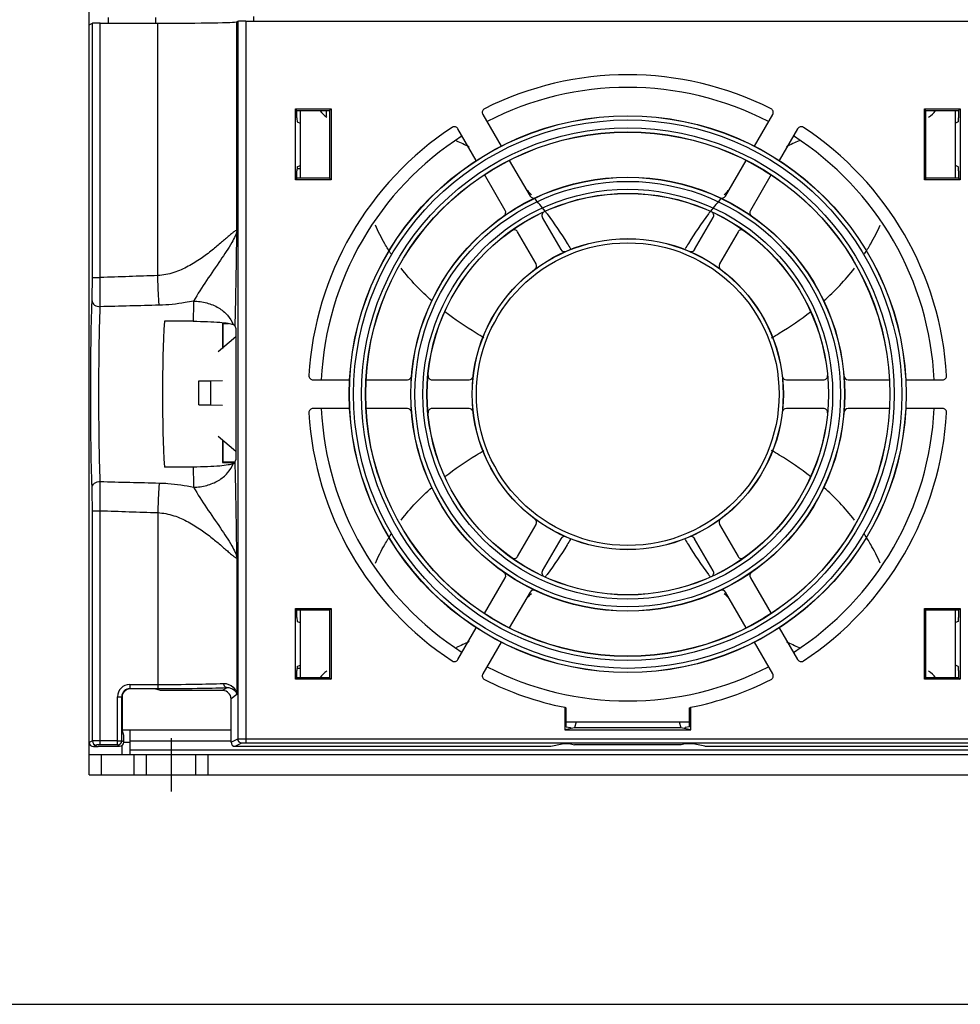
# Model space of a CAD drawing. Header units: millimetres. Extents: x 0 to 1500, y 0 to 1200.
# Tile 2 of 36: x 370 to 485, y 0 to 120. Entities that reach past the tile are written whole.
import ezdxf

# ---------------------------------------------------------------- set-up
doc = ezdxf.new("R2010")
doc.units = ezdxf.units.MM
doc.header["$LTSCALE"] = 82.5
doc.linetypes.add('CENTER', pattern=[0.6, 0.375, -0.075, 0.075, -0.075])
doc.layers.get('0').update_dxf_attribs({"linetype": 'CONTINUOUS'})
doc.layers.add('002_AXIS', color=7, linetype='CONTINUOUS')
doc.layers.add('00_COMPONENTS', color=7, linetype='CONTINUOUS')

msp = doc.modelspace()

# ---------------------------------------------------------------- linework, layer by layer
at = {"color": 7, "linetype": 'CONTINUOUS'}
msp.add_line((0, 0), (1500, 0), dxfattribs=at)
at = {"layer": '002_AXIS', "color": 7, "linetype": 'CENTER'}
msp.add_line((388.92, 32.5), (388.92, 26), dxfattribs=at)
at = {"layer": '00_COMPONENTS', "color": 7, "linetype": 'CONTINUOUS'}
for p, q in [((378.92, 28), (378.92, 136.3)), ((381.21, 120.5), (381.21, 119.79)), ((398.96, 120.62), (398.96, 120.04)), ((378.92, 119.59), (379.3, 119.78)), ((380.27, 119.79), (387.28, 119.8)), ((396.92, 119.97), (397.04, 120.03)), ((398.04, 120.04), (589.81, 120.04)), ((404.1, 100.68), (404.1, 109.32)), ((404.28, 109.15), (404.1, 109.32)), ((404.1, 109.32), (408.45, 109.32)), ((404.28, 108.24), (404.28, 109.15)), ((404.28, 109.15), (408.27, 109.15)), ((404.67, 109.15), (404.67, 100.86)), ((407.9, 108.46), (407.9, 109.15)), ((408.27, 109.15), (408.45, 109.32)), ((408.27, 109.15), (408.27, 100.86)), ((408.45, 109.32), (408.45, 100.68)), ((426.97, 108.66), (429.21, 104.78)), ((460.14, 104.78), (462.38, 108.66)), ((481.08, 109.15), (480.9, 109.32)), ((480.9, 100.68), (480.9, 109.32)), ((480.9, 109.32), (485.25, 109.32)), ((481.08, 100.86), (481.08, 109.15)), ((481.08, 109.15), (485.07, 109.15)), ((484.67, 100.86), (484.67, 109.15)), ((485.07, 109.15), (485.25, 109.32)), ((485.07, 109.15), (485.07, 108.24)), ((485.25, 109.32), (485.25, 100.68)), ((404.32, 107.74), (404.67, 107.6)), ((485.03, 107.74), (484.67, 107.6)), ((426.18, 103.03), (423.94, 106.91)), ((465.41, 106.91), (463.17, 103.03)), ((404.32, 102.26), (404.67, 102.4)), ((430.21, 103.05), (432.74, 98.68)), ((456.61, 98.68), (459.13, 103.05)), ((485.03, 102.26), (484.67, 102.4)), ((404.67, 102), (404.28, 102)), ((404.28, 100.86), (404.28, 101.76)), ((429.71, 96.93), (427.18, 101.3)), ((462.17, 101.3), (459.64, 96.93)), ((485.07, 101.76), (485.07, 100.86)), ((404.28, 100.86), (404.1, 100.68)), ((408.45, 100.68), (404.1, 100.68)), ((408.27, 100.86), (404.28, 100.86)), ((408.27, 100.86), (408.45, 100.68)), ((481.08, 100.86), (480.9, 100.68)), ((485.25, 100.68), (480.9, 100.68)), ((485.07, 100.86), (481.08, 100.86)), ((485.07, 100.86), (485.25, 100.68)), ((434.24, 96.07), (436.51, 92.15)), ((452.84, 92.15), (455.11, 96.07)), ((433.47, 90.4), (431.21, 94.32)), ((458.14, 94.32), (455.87, 90.4)), ((391.61, 83.4), (388.11, 83.4)), ((395.17, 83.15), (395.17, 80.09)), ((395.65, 83.15), (395.17, 83.15)), ((395.23, 83.1), (395.23, 80.13)), ((395.93, 83.1), (395.23, 83.1)), ((396.69, 82.86), (396.83, 82.5)), ((396.83, 82.5), (396.83, 66.5)), ((396.83, 81.5), (394.66, 79.65)), ((392.31, 73.19), (392.31, 76.12)), ((392.31, 76.12), (393.77, 76.12)), ((393.77, 76.12), (395.17, 76.15)), ((393.77, 73.19), (393.77, 76.12)), ((406.24, 76.25), (410.72, 76.25)), ((412.72, 76.25), (417.77, 76.25)), ((420.78, 76.25), (425.3, 76.25)), ((464.04, 76.25), (468.57, 76.25)), ((471.58, 76.25), (476.63, 76.25)), ((478.63, 76.25), (483.11, 76.25)), ((392.31, 73.19), (393.77, 73.19)), ((393.77, 73.19), (395.17, 73.15)), ((410.72, 72.75), (406.24, 72.75)), ((417.77, 72.75), (412.72, 72.75)), ((425.3, 72.75), (420.78, 72.75)), ((468.57, 72.75), (464.04, 72.75)), ((476.63, 72.75), (471.58, 72.75)), ((483.11, 72.75), (478.63, 72.75)), ((396.83, 67.5), (394.67, 69.35)), ((395.17, 68.91), (395.17, 66.15)), ((395.22, 68.87), (395.22, 66.2)), ((395.17, 66.15), (396.69, 66.15)), ((396.69, 66.2), (395.22, 66.2)), ((396.69, 66.15), (396.83, 66.5)), ((391.61, 65.6), (388.11, 65.6)), ((431.21, 54.68), (433.47, 58.6)), ((455.87, 58.6), (458.14, 54.68)), ((436.51, 56.85), (434.24, 52.93)), ((455.11, 52.93), (452.84, 56.85)), ((427.18, 47.71), (429.71, 52.08)), ((459.64, 52.08), (462.17, 47.71)), ((432.74, 50.33), (430.21, 45.96)), ((459.13, 45.96), (456.61, 50.33)), ((404.28, 48.15), (404.1, 48.32)), ((404.1, 39.68), (404.1, 48.32)), ((404.1, 48.32), (408.45, 48.32)), ((404.28, 47.24), (404.28, 48.15)), ((404.28, 48.15), (408.27, 48.15)), ((404.67, 48.15), (404.67, 39.86)), ((408.27, 48.15), (408.45, 48.32)), ((408.27, 48.15), (408.27, 39.86)), ((408.45, 48.32), (408.45, 39.68)), ((480.9, 48.32), (485.25, 48.32)), ((481.08, 48.15), (480.9, 48.32)), ((480.9, 39.68), (480.9, 48.32)), ((481.08, 48.15), (485.07, 48.15)), ((481.08, 39.86), (481.08, 48.15)), ((484.67, 39.86), (484.67, 48.15)), ((485.07, 48.15), (485.25, 48.32)), ((485.07, 48.15), (485.07, 47.24)), ((485.25, 48.32), (485.25, 39.68)), ((404.32, 46.74), (404.67, 46.6)), ((423.94, 42.09), (426.18, 45.97)), ((463.17, 45.97), (465.41, 42.09)), ((485.03, 46.74), (484.67, 46.6)), ((429.21, 44.22), (426.97, 40.34)), ((462.38, 40.34), (460.14, 44.22)), ((404.67, 41), (404.28, 41)), ((404.32, 41.26), (404.67, 41.4)), ((485.03, 41.26), (484.67, 41.4)), ((404.28, 39.86), (404.1, 39.68)), ((408.45, 39.68), (404.1, 39.68)), ((404.28, 39.86), (404.28, 40.76)), ((408.27, 39.86), (404.28, 39.86)), ((408.27, 39.86), (408.45, 39.68)), ((481.08, 39.86), (480.9, 39.68)), ((485.25, 39.68), (480.9, 39.68)), ((485.07, 39.86), (481.08, 39.86)), ((485.07, 40.76), (485.07, 39.86)), ((485.07, 39.86), (485.25, 39.68)), ((386.92, 38.5), (383.92, 38.5)), ((387.62, 38.3), (386.92, 38.5)), ((382.92, 37.5), (382.92, 33.5)), ((395.23, 38.3), (387.62, 38.3)), ((396.23, 32), (396.23, 37.3)), ((436.97, 36.27), (436.97, 33.5)), ((437.15, 33.89), (437.15, 36.18)), ((452.2, 33.89), (452.2, 36.18)), ((452.37, 33.5), (452.37, 36.27)), ((438.18, 33.74), (436.97, 33.5)), ((437.15, 34.5), (452.2, 34.5)), ((437.15, 33.89), (437.67, 33.79)), ((437.67, 33.79), (437.67, 33.64)), ((438.39, 34.5), (438.18, 33.74)), ((451.17, 33.74), (438.18, 33.74)), ((450.96, 34.5), (451.17, 33.74)), ((452.37, 33.5), (451.17, 33.74)), ((452.2, 33.89), (451.67, 33.79)), ((451.67, 33.64), (451.67, 33.79)), ((383.13, 32.81), (382.92, 33.5)), ((382.92, 33.5), (396.23, 33.5)), ((382.96, 33.39), (382.96, 33.5)), ((383.13, 32), (383.13, 32.81)), ((383.92, 30.5), (383.92, 33.5)), ((436.97, 33.5), (452.37, 33.5)), ((379.42, 31.47), (379.99, 31.47)), ((379.99, 31.47), (380.02, 31.5)), ((380.02, 31.5), (382.63, 31.5)), ((382.93, 30.5), (382.94, 31.63)), ((383.13, 32), (383.92, 32)), ((396.73, 31.5), (435.26, 31.5)), ((435.26, 31.5), (436.67, 31.79)), ((437.67, 31.79), (436.67, 31.79)), ((437.67, 31.79), (438.16, 31.69)), ((451.19, 31.69), (438.16, 31.69)), ((451.67, 31.79), (451.19, 31.69)), ((452.67, 31.79), (451.67, 31.79)), ((454.09, 31.5), (452.67, 31.79)), ((454.09, 31.5), (533.76, 31.5)), ((378.92, 30.5), (608.92, 30.5)), ((380.42, 28), (380.42, 30.5)), ((384.42, 28), (384.42, 30.5)), ((385.92, 28), (385.92, 30.5)), ((391.92, 28), (391.92, 30.5)), ((393.42, 28), (393.42, 30.5))]:
    msp.add_line(p, q, dxfattribs=at)
at = {"layer": '00_COMPONENTS', "color": 9, "linetype": 'CONTINUOUS'}
for p, q in [((387.02, 120.5), (387.02, 119.8)), ((379.3, 88.74), (379.3, 119.78)), ((380.27, 88.74), (380.27, 119.79)), ((387.28, 88.97), (387.28, 119.8)), ((396.92, 94.49), (396.92, 119.97)), ((397.04, 120.03), (397.04, 32.41)), ((398.04, 120.04), (398.04, 31.92)), ((379.3, 88.74), (380.27, 88.74)), ((379.3, 32.16), (379.3, 60.27)), ((379.3, 60.27), (380.27, 60.27)), ((380.27, 32.17), (380.27, 60.27)), ((387.28, 60.03), (387.28, 39.05)), ((396.92, 54.51), (396.92, 37.82)), ((383.86, 39.05), (387.28, 39.05)), ((383.88, 38.55), (387.29, 38.55)), ((395.74, 38.67), (395.23, 38.3)), ((382.36, 32.17), (382.36, 37.55)), ((382.36, 37.55), (382.88, 37.55)), ((382.88, 32.17), (382.88, 37.55)), ((396.92, 37.82), (396.23, 37.3)), ((379.3, 32.16), (378.92, 31.97)), ((379.8, 31.66), (379.42, 31.47)), ((382.36, 32.17), (380.27, 32.17)), ((382.38, 31.67), (380.28, 31.67)), ((382.36, 32.17), (382.88, 32.17)), ((382.63, 31.5), (382.38, 31.67)), ((383.13, 32), (382.88, 32.17)), ((383.92, 32.18), (396.23, 32.18)), ((396.23, 32), (397.04, 32.41)), ((396.73, 31.5), (397.54, 31.91)), ((398.04, 32.42), (589.81, 32.42)), ((398.04, 31.92), (589.81, 31.92)), ((383.92, 31.09), (603.92, 31.09))]:
    msp.add_line(p, q, dxfattribs=at)
at = {"layer": '00_COMPONENTS', "color": 3, "linetype": 'CONTINUOUS'}
msp.add_line((378.92, 28), (608.92, 28), dxfattribs=at)
at = {"layer": '00_COMPONENTS', "color": 7, "linetype": 'CONTINUOUS'}
for radius in [34, 32, 26.5, 24.5, 19]:
    msp.add_circle((444.67, 74.5), radius, dxfattribs=at)
at = {"layer": '00_COMPONENTS', "color": 9, "linetype": 'CONTINUOUS'}
for radius in [33.98, 33.48, 32.52, 32.02, 26.48, 25.98, 25.02, 24.52, 18.98, 18.48]:
    msp.add_circle((444.67, 74.5), radius, dxfattribs=at)
at = {"layer": '00_COMPONENTS', "color": 7, "linetype": 'CONTINUOUS'}
for centre, radius, start, end in [((444.67, 74.5), 39, 63.3501, 116.6499), ((444.67, 74.5), 37.46, 62.7207, 117.2793), ((408.92, 110.25), 2.15, 211.4372, 243.0886), ((427.41, 108.91), 0.5, 116.6404, 210.0095), ((461.94, 108.91), 0.5, 329.9905, 63.3595), ((480.42, 110.25), 2.15, 296.9114, 328.5628), ((444.67, 74.5), 39, 123.3501, 176.6499), ((423.51, 106.66), 0.5, 29.9905, 123.3596), ((465.84, 106.66), 0.5, 56.6404, 150.0095), ((444.67, 74.5), 39, 3.3501, 56.6499), ((444.67, 74.5), 37.46, 122.6775, 177.3163), ((444.67, 74.5), 37.46, 2.6837, 57.3225), ((416.88, 88.88), 17.92, 67.4916, 67.9172), ((472.46, 88.88), 17.92, 112.0828, 112.5084), ((410.5, 78.4), 30.32, 42.3764, 43.8807), ((433.17, 98.93), 0.5, 210.0007, 295.2292), ((456.18, 98.93), 0.5, 244.7708, 329.9992), ((478.85, 78.4), 30.32, 136.1193, 137.6236), ((408, 76.2), 33.65, 37.861, 41.2918), ((481.35, 76.2), 33.65, 138.7082, 142.139), ((429.27, 96.68), 0.5, 304.7708, 29.9993), ((434.68, 96.32), 0.5, 114.6077, 210.001), ((405.86, 74.51), 36.37, 37.2082, 37.8941), ((483.49, 74.51), 36.37, 142.1059, 142.7918), ((454.67, 96.32), 0.5, 329.999, 65.3923), ((460.08, 96.68), 0.5, 150.0007, 235.2292), ((430.78, 94.07), 0.5, 29.999, 125.3923), ((458.57, 94.07), 0.5, 54.6079, 150.0008), ((436.94, 92.4), 0.5, 210.001, 293.3831), ((452.41, 92.4), 0.5, 246.6169, 329.999), ((433.04, 90.15), 0.5, 306.6169, 29.999), ((456.31, 90.15), 0.5, 150.001, 233.3831), ((406.24, 76.75), 0.5, 176.6404, 270.0095), ((417.77, 76.75), 0.5, 270.0007, 355.2292), ((420.78, 76.75), 0.5, 174.6077, 270.001), ((425.3, 76.75), 0.5, 270.001, 353.3831), ((464.04, 76.75), 0.5, 186.6169, 269.999), ((468.57, 76.75), 0.5, 269.999, 5.3923), ((471.58, 76.75), 0.5, 184.7708, 269.9993), ((483.11, 76.75), 0.5, 269.9905, 3.3596), ((406.24, 72.25), 0.5, 89.9905, 183.3596), ((444.67, 74.5), 39, 183.3501, 236.6499), ((444.67, 74.5), 37.46, 182.6837, 237.3225), ((417.77, 72.25), 0.5, 4.7708, 89.9993), ((420.78, 72.25), 0.5, 89.999, 185.3923), ((425.3, 72.25), 0.5, 6.6169, 89.999), ((464.04, 72.25), 0.5, 90.001, 173.3831), ((444.67, 74.5), 37.46, 302.6775, 357.3163), ((444.67, 74.5), 39, 303.3501, 356.6499), ((468.57, 72.25), 0.5, 354.6077, 90.001), ((471.58, 72.25), 0.5, 90.0007, 175.2292), ((483.11, 72.25), 0.5, 356.6404, 90.0095), ((433.04, 58.85), 0.5, 330.001, 53.3831), ((456.31, 58.85), 0.5, 126.6169, 209.999), ((436.94, 56.6), 0.5, 66.6169, 149.999), ((452.41, 56.6), 0.5, 30.001, 113.3831), ((430.78, 54.93), 0.5, 234.6079, 330.0008), ((458.57, 54.93), 0.5, 209.999, 305.3923), ((434.68, 52.68), 0.5, 149.999, 245.3923), ((454.67, 52.68), 0.5, 294.6077, 30.001), ((429.27, 52.33), 0.5, 330.0007, 55.2292), ((405.86, 74.49), 36.37, 322.1058, 322.7899), ((483.49, 74.49), 36.37, 217.2101, 217.8942), ((460.08, 52.33), 0.5, 124.7708, 209.9993), ((433.17, 50.08), 0.5, 64.7708, 149.9992), ((456.18, 50.08), 0.5, 30.0007, 115.2292), ((410.5, 70.61), 30.32, 316.1123, 317.6224), ((478.85, 70.61), 30.32, 222.3776, 223.8877), ((416.88, 60.12), 17.92, 292.0828, 292.5086), ((472.46, 60.12), 17.92, 247.4914, 247.9172), ((423.51, 42.34), 0.5, 236.6406, 330.0093), ((465.84, 42.34), 0.5, 209.9907, 303.3594), ((444.67, 74.5), 37.46, 242.7207, 297.2793), ((408.92, 38.75), 2.15, 116.9114, 148.5628), ((427.41, 40.09), 0.5, 149.9905, 243.3596), ((461.94, 40.09), 0.5, 296.6404, 30.0095), ((480.42, 38.75), 2.15, 31.4372, 63.0886), ((444.67, 74.5), 39, 243.3501, 258.6131), ((444.67, 74.5), 39, 281.3869, 296.6499), ((382.38, 32.17), 0.5, 270.037, 359.9739)]:
    msp.add_arc(centre, radius, start, end, dxfattribs=at)
at = {"layer": '00_COMPONENTS', "color": 9, "linetype": 'CONTINUOUS'}
for centre, radius, start, end in [((613.14, 79.82), 221.56, 178.4358, 179.0745), ((647.29, 69.92), 255.72, 180.9681, 181.5215), ((383.86, 37.55), 1.5, 90.0813, 180.0234), ((383.88, 37.55), 1, 90.0983, 180.0588), ((379.8, 32.16), 0.5, 180.0113, 269.9625), ((397.54, 32.41), 0.5, 180.0113, 269.9625)]:
    msp.add_arc(centre, radius, start, end, dxfattribs=at)
at = {"layer": '00_COMPONENTS', "color": 7, "linetype": 'CONTINUOUS'}
for centre, major_axis, ratio, start_param, end_param in [((380.3, 119.78), (1, 0), 0.017455, 1.605703, 3.106686), ((386.93, 119.97), (10, 0), 0.017455, -1.53589, -0.034907), ((398.04, 120.02), (1, 0), 0.017455, 1.570796, 3.106686), ((404.32, 108.24), (0, 0.5), 0.087489, 1.570796, 3.106686), ((485.03, 108.24), (0, 0.5), 0.087489, -3.106686, -1.570796), ((404.32, 101.76), (0, 0.5), 0.087489, 0.034907, 1.570796), ((485.03, 101.76), (0, 0.5), 0.087489, -1.570796, -0.034907), ((389.16, 74.5), (0, 15), 0.087489, 0.935689, 2.205903), ((404.32, 47.24), (0, 0.5), 0.087489, -4.712389, -3.176499), ((485.03, 47.24), (0, 0.5), 0.087489, -3.106686, -1.570796), ((404.32, 40.76), (0, 0.5), 0.087489, 0.034907, 1.570796), ((485.03, 40.76), (0, 0.5), 0.087489, -1.570796, -0.034907), ((383.92, 37.5), (-0.708, 0.708), 0.999315, -0.785056, 0.785056), ((395.23, 37.3), (-0.801, -0.601), 0.999049, 2.498634, 4.068516), ((458.25, 74.5), (45.37, 0), 0.954157, -2.058982, -2.05462), ((431.1, 74.5), (45.37, 0), 0.954157, -1.086973, -1.082611), ((379.42, 31.97), (0.448, 0.224), 0.999239, 2.678371, 4.248559), ((382.63, 32), (0.416, -0.277), 0.999505, -0.982624, 0.587716), ((396.73, 32), (0.448, 0.224), 0.999239, 2.678371, 4.248559)]:
    msp.add_ellipse(centre, major_axis=major_axis, ratio=ratio, start_param=start_param, end_param=end_param, dxfattribs=at)
for points in [[(423.74, 105.44), (424.27, 105.22), (424.79, 104.97), (425.3, 104.71)], [(465.6, 105.44), (465.08, 105.22), (464.56, 104.97), (464.05, 104.71)], [(420.76, 85.88), (419.4, 87.08), (418.14, 88.4), (417, 89.87)], [(468.59, 85.88), (469.95, 87.08), (471.21, 88.4), (472.35, 89.87)], [(417, 59.13), (418.14, 60.61), (419.4, 61.92), (420.76, 63.12)], [(472.35, 59.13), (471.21, 60.61), (469.95, 61.92), (468.59, 63.12)], [(425.3, 44.29), (424.79, 44.03), (424.27, 43.79), (423.74, 43.57)], [(464.05, 44.29), (464.56, 44.03), (465.08, 43.79), (465.6, 43.57)]]:
    msp.add_open_spline(points, degree=3, dxfattribs=at)
for points, knots in [([(434.83, 96.5), (435.7, 95.36), (436.65, 93.94), (437.55, 92.46), (437.68, 92.23)], [0, 0, 0, 0, 0.846822, 1, 1, 1, 1]), ([(454.52, 96.5), (453.65, 95.36), (452.7, 93.94), (451.8, 92.46), (451.67, 92.23)], [0, 0, 0, 0, 0.846822, 1, 1, 1, 1]), ([(415.77, 91.62), (415.51, 92.02), (414.81, 93.15), (414.19, 94.36), (413.85, 95.15)], [0, 0, 0, 0, 0.362958, 1, 1, 1, 1]), ([(473.58, 91.62), (473.84, 92.02), (474.53, 93.15), (475.16, 94.36), (475.5, 95.15)], [0, 0, 0, 0, 0.362958, 1, 1, 1, 1]), ([(427.11, 81.37), (426.8, 81.56), (425.14, 82.56), (423.56, 83.63), (422.34, 84.57)], [0, 0, 0, 0, 0.189886, 1, 1, 1, 1]), ([(462.23, 81.37), (462.55, 81.56), (464.21, 82.56), (465.79, 83.63), (467, 84.57)], [0, 0, 0, 0, 0.189885, 1, 1, 1, 1]), ([(391.61, 83.4), (392.2, 83.4), (393.28, 83.38), (394.71, 83.3), (395.75, 83.18), (396.3, 83.08), (396.48, 83)], [0, 0, 0, 0, 0.360165, 0.662726, 0.876523, 1, 1, 1, 1]), ([(396.48, 83), (396.53, 82.98), (396.61, 82.95), (396.68, 82.89), (396.69, 82.86)], [0, 0, 0, 0, 0.614149, 1, 1, 1, 1]), ([(422.35, 64.43), (423.56, 65.38), (425.14, 66.45), (426.8, 67.45), (427.11, 67.64)], [0, 0, 0, 0, 0.809898, 1, 1, 1, 1]), ([(467, 64.43), (465.79, 65.38), (464.21, 66.45), (462.55, 67.45), (462.23, 67.64)], [0, 0, 0, 0, 0.809897, 1, 1, 1, 1]), ([(396.69, 66.15), (396.68, 66.12), (396.61, 66.06), (396.53, 66.02), (396.48, 66.01)], [0, 0, 0, 0, 0.385792, 1, 1, 1, 1]), ([(396.48, 66.01), (396.3, 65.93), (395.75, 65.82), (394.71, 65.7), (393.28, 65.62), (392.2, 65.6), (391.61, 65.6)], [0, 0, 0, 0, 0.123469, 0.337268, 0.639831, 1, 1, 1, 1]), ([(413.85, 53.85), (414.19, 54.64), (414.81, 55.86), (415.51, 56.99), (415.77, 57.39)], [0, 0, 0, 0, 0.636812, 1, 1, 1, 1]), ([(437.68, 56.78), (437.54, 56.55), (436.65, 55.06), (435.7, 53.65), (434.83, 52.5)], [0, 0, 0, 0, 0.153025, 1, 1, 1, 1]), ([(451.67, 56.78), (451.8, 56.55), (452.7, 55.06), (453.65, 53.65), (454.52, 52.5)], [0, 0, 0, 0, 0.153025, 1, 1, 1, 1]), ([(475.5, 53.85), (475.16, 54.64), (474.53, 55.86), (473.84, 56.99), (473.58, 57.39)], [0, 0, 0, 0, 0.636812, 1, 1, 1, 1])]:
    msp.add_open_spline(points, degree=3, knots=knots, dxfattribs=at)
at = {"layer": '00_COMPONENTS', "color": 9, "linetype": 'CONTINUOUS'}
for points, knots in [([(396.92, 94.49), (396.91, 94.52), (396.77, 94.46), (396.62, 94.35), (396.33, 94.12), (395.98, 93.82), (395.55, 93.45), (394.87, 92.86), (393.88, 92.03), (392.54, 91.02), (391, 90.06), (389.25, 89.27), (387.94, 89.01), (387.28, 88.97)], [0, 0, 0, 0, 0.007683, 0.027181, 0.058544, 0.100349, 0.150991, 0.208917, 0.341733, 0.491171, 0.65261, 0.823171, 1, 1, 1, 1]), ([(396.92, 94.49), (396.9, 94.27), (396.73, 93.75), (396.07, 92.54), (394.86, 90.73), (393.24, 88.4), (392.16, 86.72), (391.66, 85.87)], [0, 0, 0, 0, 0.06666, 0.158764, 0.409473, 0.707531, 1, 1, 1, 1]), ([(396.92, 94.49), (396.9, 93.52), (396.82, 89.64), (396.79, 85.76), (396.69, 82.86)], [0, 0, 0, 0, 0.250551, 1, 1, 1, 1]), ([(387.45, 85.36), (387.43, 85.61), (387.36, 86.82), (387.31, 88.02), (387.28, 88.97)], [0, 0, 0, 0, 0.212062, 1, 1, 1, 1]), ([(379.26, 85.88), (379.27, 86.09), (379.29, 87.04), (379.3, 87.99), (379.3, 88.74)], [0, 0, 0, 0, 0.213729, 1, 1, 1, 1]), ([(380.26, 85.17), (380.26, 85.43), (380.27, 86.61), (380.27, 87.8), (380.27, 88.74)], [0, 0, 0, 0, 0.213703, 1, 1, 1, 1]), ([(379.26, 63.12), (379.2, 64.86), (379.12, 68.65), (379.08, 74.5), (379.12, 80.35), (379.2, 84.15), (379.26, 85.88)], [0, 0, 0, 0, 0.229032, 0.500001, 0.770968, 1, 1, 1, 1]), ([(379.26, 85.88), (379.26, 85.79), (379.33, 85.59), (379.65, 85.27), (380.02, 85.18), (380.26, 85.17)], [0, 0, 0, 0, 0.211575, 0.449737, 1, 1, 1, 1]), ([(391.66, 85.87), (391.32, 85.8), (389.93, 85.53), (388.52, 85.38), (387.45, 85.36)], [0, 0, 0, 0, 0.247126, 1, 1, 1, 1]), ([(391.66, 85.87), (392.2, 85.86), (393.26, 85.71), (394.7, 85.12), (395.84, 84.22), (396.33, 83.41), (396.48, 83)], [0, 0, 0, 0, 0.272783, 0.534881, 0.777843, 1, 1, 1, 1]), ([(380.26, 63.83), (380.2, 65.46), (380.12, 69.02), (380.08, 74.5), (380.12, 79.99), (380.2, 83.54), (380.26, 85.17)], [0, 0, 0, 0, 0.229034, 0.500001, 0.770967, 1, 1, 1, 1]), ([(396.69, 66.15), (396.72, 65.26), (396.82, 61.38), (396.85, 57.5), (396.92, 54.51)], [0, 0, 0, 0, 0.229126, 1, 1, 1, 1]), ([(391.66, 63.13), (392.2, 63.14), (393.26, 63.29), (394.7, 63.88), (395.84, 64.79), (396.33, 65.59), (396.48, 66.01)], [0, 0, 0, 0, 0.272781, 0.534876, 0.777838, 1, 1, 1, 1]), ([(379.26, 63.12), (379.26, 63.21), (379.33, 63.41), (379.65, 63.73), (380.02, 63.83), (380.26, 63.83)], [0, 0, 0, 0, 0.211575, 0.449736, 1, 1, 1, 1]), ([(380.27, 60.27), (380.27, 60.6), (380.27, 61.78), (380.27, 62.97), (380.26, 63.83)], [0, 0, 0, 0, 0.276317, 1, 1, 1, 1]), ([(379.3, 60.27), (379.3, 60.53), (379.3, 61.48), (379.28, 62.43), (379.26, 63.12)], [0, 0, 0, 0, 0.276323, 1, 1, 1, 1]), ([(387.45, 63.65), (387.43, 63.39), (387.36, 62.19), (387.31, 60.98), (387.28, 60.03)], [0, 0, 0, 0, 0.212052, 1, 1, 1, 1]), ([(387.45, 63.65), (387.81, 63.64), (389.22, 63.57), (390.63, 63.36), (391.66, 63.13)], [0, 0, 0, 0, 0.252433, 1, 1, 1, 1]), ([(391.66, 63.13), (392.16, 62.28), (393.24, 60.6), (394.86, 58.27), (396.07, 56.47), (396.73, 55.25), (396.9, 54.74), (396.92, 54.51)], [0, 0, 0, 0, 0.292466, 0.590524, 0.841236, 0.933336, 1, 1, 1, 1]), ([(387.28, 60.03), (387.94, 60), (389.25, 59.74), (391, 58.95), (392.54, 57.98), (393.88, 56.97), (394.87, 56.15), (395.55, 55.56), (395.98, 55.18), (396.33, 54.88), (396.62, 54.66), (396.77, 54.54), (396.91, 54.49), (396.92, 54.51)], [0, 0, 0, 0, 0.17681, 0.347383, 0.508823, 0.65827, 0.791095, 0.849037, 0.899659, 0.941467, 0.972828, 0.992325, 1, 1, 1, 1]), ([(383.86, 39.05), (383.86, 38.98), (383.86, 38.87), (383.87, 38.72), (383.87, 38.61), (383.88, 38.57), (383.88, 38.55), (383.88, 38.55)], [0, 0, 0, 0, 0.375678, 0.697067, 0.91523, 0.97535, 1, 1, 1, 1]), ([(387.28, 39.05), (388.8, 39.05), (391.48, 39.07), (394.16, 39.13), (395.32, 39.17)], [0, 0, 0, 0, 0.569216, 1, 1, 1, 1]), ([(387.28, 39.05), (387.28, 38.99), (387.28, 38.87), (387.28, 38.72), (387.28, 38.62), (387.29, 38.57), (387.29, 38.55), (387.29, 38.55)], [0, 0, 0, 0, 0.375678, 0.697067, 0.915229, 0.97535, 1, 1, 1, 1]), ([(387.29, 38.55), (388.9, 38.55), (391.71, 38.57), (394.52, 38.63), (395.74, 38.67)], [0, 0, 0, 0, 0.569216, 1, 1, 1, 1]), ([(395.32, 39.17), (395.73, 39.19), (396.53, 38.89), (396.89, 38.15), (396.92, 37.82)], [0, 0, 0, 0, 0.552302, 1, 1, 1, 1]), ([(395.32, 39.17), (395.32, 39.05), (395.39, 38.81), (395.63, 38.68), (395.74, 38.67)], [0, 0, 0, 0, 0.530294, 1, 1, 1, 1]), ([(395.74, 38.67), (396.03, 38.69), (396.59, 38.52), (396.89, 38.04), (396.92, 37.82)], [0, 0, 0, 0, 0.571849, 1, 1, 1, 1]), ([(380.27, 32.17), (380.14, 32.17), (379.92, 32.17), (379.63, 32.17), (379.43, 32.16), (379.33, 32.17), (379.3, 32.16)], [0, 0, 0, 0, 0.377217, 0.696951, 0.914623, 1, 1, 1, 1]), ([(380.28, 31.67), (380.22, 31.67), (380.11, 31.67), (379.96, 31.67), (379.86, 31.66), (379.81, 31.67), (379.8, 31.66)], [0, 0, 0, 0, 0.37713, 0.696797, 0.914458, 1, 1, 1, 1]), ([(380.28, 31.67), (380.28, 31.67), (380.28, 31.69), (380.27, 31.71), (380.27, 31.76), (380.27, 31.85), (380.27, 31.99), (380.27, 32.1), (380.27, 32.17)], [0, 0, 0, 0, 0.023284, 0.082422, 0.175703, 0.300015, 0.622421, 1, 1, 1, 1]), ([(382.38, 31.67), (382.38, 31.67), (382.38, 31.69), (382.37, 31.71), (382.37, 31.76), (382.37, 31.85), (382.37, 31.99), (382.36, 32.11), (382.36, 32.17)], [0, 0, 0, 0, 0.02316, 0.082274, 0.175825, 0.300109, 0.621945, 1, 1, 1, 1]), ([(397.04, 32.41), (397.07, 32.41), (397.17, 32.41), (397.38, 32.42), (397.68, 32.41), (397.92, 32.42), (398.04, 32.42)], [0, 0, 0, 0, 0.08593, 0.304959, 0.625224, 1, 1, 1, 1]), ([(397.54, 31.91), (397.55, 31.91), (397.61, 31.91), (397.71, 31.92), (397.86, 31.91), (397.98, 31.92), (398.04, 31.92)], [0, 0, 0, 0, 0.086091, 0.305106, 0.625301, 1, 1, 1, 1])]:
    msp.add_open_spline(points, degree=3, knots=knots, dxfattribs=at)
for points in [[(387.28, 88.97), (384.94, 88.9), (382.6, 88.82), (380.27, 88.74)], [(387.45, 85.36), (385.05, 85.3), (382.66, 85.24), (380.26, 85.17)], [(380.26, 63.83), (382.66, 63.77), (385.05, 63.71), (387.45, 63.65)], [(380.27, 60.27), (382.6, 60.19), (384.94, 60.11), (387.28, 60.03)]]:
    msp.add_open_spline(points, degree=3, dxfattribs=at)

doc.saveas('drawing.dxf')
